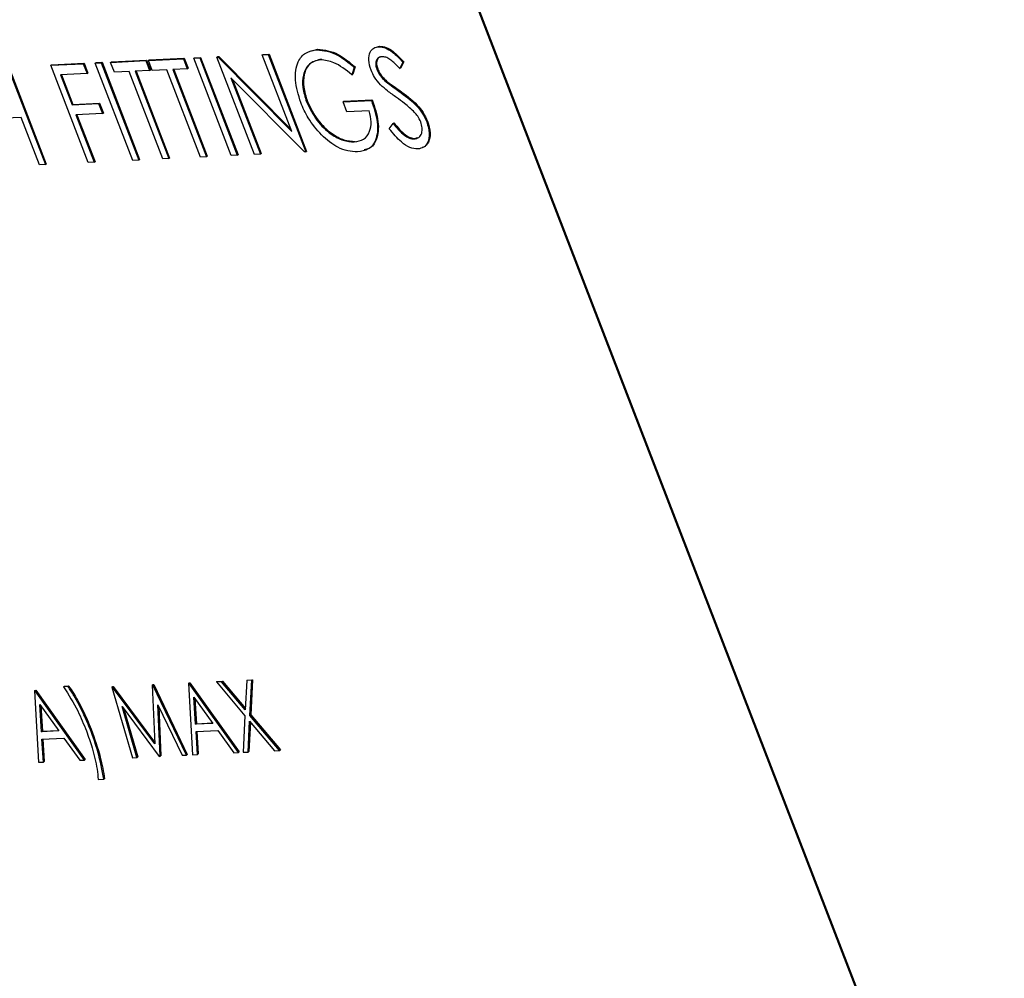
# Model space of a CAD drawing. Header units: inches. Extents: x 0.6 to 33.8, y 0 to 21.7.
# Tile 149 of 172: x 29.828 to 30.034, y 16.555 to 16.756. Entities that reach past the tile are written whole.
import ezdxf

# ---------------------------------------------------------------- set-up
doc = ezdxf.new("R2010")
doc.units = ezdxf.units.IN
doc.header["$MEASUREMENT"] = 0

msp = doc.modelspace()

# ---------------------------------------------------------------- linework, layer by layer
at = {"color": 7, "linetype": 'Continuous'}
for p, q in [((30.03356, 16.47282), (29.90693, 16.80093)), ((30.03373, 16.47292), (29.90711, 16.80103)), ((29.87836, 16.74827), (29.87853, 16.74838)), ((29.87836, 16.74827), (29.87961, 16.74833)), ((29.87853, 16.74838), (29.87979, 16.74844)), ((29.87961, 16.74833), (29.87979, 16.74844)), ((29.87961, 16.74833), (29.88747, 16.72797)), ((29.87979, 16.74844), (29.88765, 16.72807)), ((29.88874, 16.7491), (29.88998, 16.74947)), ((29.8898, 16.74936), (29.88998, 16.74947)), ((29.90228, 16.74991), (29.90294, 16.7501)), ((29.90276, 16.75), (29.90294, 16.7501)), ((29.83407, 16.74611), (29.84088, 16.74644)), ((29.83424, 16.74622), (29.84106, 16.74655)), ((29.84088, 16.74644), (29.84106, 16.74655)), ((29.84088, 16.74644), (29.84169, 16.74436)), ((29.84106, 16.74655), (29.84186, 16.74446)), ((29.84339, 16.74657), (29.84357, 16.74667)), ((29.84339, 16.74657), (29.84465, 16.74663)), ((29.85125, 16.7262), (29.84339, 16.74657)), ((29.84357, 16.74667), (29.84482, 16.74673)), ((29.84465, 16.74663), (29.84482, 16.74673)), ((29.84465, 16.74663), (29.8525, 16.72626)), ((29.84482, 16.74673), (29.85268, 16.72637)), ((29.84662, 16.74672), (29.85397, 16.74708)), ((29.84662, 16.74672), (29.84679, 16.74683)), ((29.84742, 16.74464), (29.84662, 16.74672)), ((29.84679, 16.74683), (29.85415, 16.74719)), ((29.85397, 16.74708), (29.85415, 16.74719)), ((29.85397, 16.74708), (29.85478, 16.74499)), ((29.85415, 16.74719), (29.85495, 16.7451)), ((29.85451, 16.74711), (29.86186, 16.74747)), ((29.85451, 16.74711), (29.85468, 16.74722)), ((29.85531, 16.74502), (29.85451, 16.74711)), ((29.85468, 16.74722), (29.86204, 16.74757)), ((29.86186, 16.74747), (29.86204, 16.74757)), ((29.86186, 16.74747), (29.86267, 16.74538)), ((29.86204, 16.74757), (29.86284, 16.74549)), ((29.86401, 16.74757), (29.86419, 16.74768)), ((29.86401, 16.74757), (29.86527, 16.74763)), ((29.87187, 16.72721), (29.86401, 16.74757)), ((29.86419, 16.74768), (29.86544, 16.74774)), ((29.86527, 16.74763), (29.86544, 16.74774)), ((29.86527, 16.74763), (29.87313, 16.72727)), ((29.86544, 16.74774), (29.8733, 16.72738)), ((29.86885, 16.74781), (29.86903, 16.74792)), ((29.86885, 16.74781), (29.86912, 16.74782)), ((29.87671, 16.72744), (29.86885, 16.74781)), ((29.86903, 16.74792), (29.86929, 16.74793)), ((29.86912, 16.74782), (29.86929, 16.74793)), ((29.86912, 16.74782), (29.88454, 16.73224)), ((29.86929, 16.74793), (29.88436, 16.73271)), ((29.88454, 16.73224), (29.87836, 16.74827)), ((29.90782, 16.74673), (29.90717, 16.74542)), ((29.90799, 16.74684), (29.90734, 16.74553)), ((29.90782, 16.74673), (29.90799, 16.74684)), ((29.8251, 16.74568), (29.83296, 16.72531)), ((29.82528, 16.74578), (29.83313, 16.72542)), ((29.83407, 16.74611), (29.83424, 16.74622)), ((29.84193, 16.72575), (29.83407, 16.74611)), ((29.84169, 16.74436), (29.83613, 16.74409)), ((29.84169, 16.74436), (29.84186, 16.74446)), ((29.85047, 16.74478), (29.84742, 16.74464)), ((29.85753, 16.72651), (29.85047, 16.74478)), ((29.85478, 16.74499), (29.85173, 16.74485)), ((29.85173, 16.74485), (29.85878, 16.72657)), ((29.85194, 16.74486), (29.85896, 16.72668)), ((29.85478, 16.74499), (29.85495, 16.7451)), ((29.85836, 16.74517), (29.85531, 16.74502)), ((29.86542, 16.72689), (29.85836, 16.74517)), ((29.86267, 16.74538), (29.85962, 16.74523)), ((29.85962, 16.74523), (29.86667, 16.72695)), ((29.85983, 16.74524), (29.86685, 16.72706)), ((29.86267, 16.74538), (29.86284, 16.74549)), ((29.89763, 16.74567), (29.89713, 16.74413)), ((29.89713, 16.74413), (29.8973, 16.74424)), ((29.8978, 16.74578), (29.8973, 16.74424)), ((29.89763, 16.74567), (29.8978, 16.74578)), ((29.90237, 16.74522), (29.90255, 16.74533)), ((29.90717, 16.74542), (29.90734, 16.74553)), ((29.83613, 16.74409), (29.83855, 16.73782)), ((29.83634, 16.7441), (29.83872, 16.73792)), ((29.88719, 16.72795), (29.8718, 16.7435)), ((29.8718, 16.7435), (29.87797, 16.72751)), ((29.87215, 16.74314), (29.87814, 16.72761)), ((29.90431, 16.74263), (29.90448, 16.74274)), ((29.90697, 16.7407), (29.90715, 16.74081)), ((29.83855, 16.73782), (29.8441, 16.73809)), ((29.83872, 16.73792), (29.84428, 16.7382)), ((29.8441, 16.73809), (29.84428, 16.7382)), ((29.8441, 16.73809), (29.84491, 16.736)), ((29.84428, 16.7382), (29.84509, 16.73611)), ((29.88763, 16.73844), (29.88781, 16.73855)), ((29.8953, 16.73846), (29.90122, 16.73875)), ((29.8953, 16.73846), (29.89547, 16.73856)), ((29.8961, 16.73637), (29.8953, 16.73846)), ((29.89547, 16.73856), (29.90139, 16.73885)), ((29.90122, 16.73875), (29.90139, 16.73885)), ((29.83855, 16.73782), (29.83872, 16.73792)), ((29.84491, 16.736), (29.83935, 16.73573)), ((29.84491, 16.736), (29.84509, 16.73611)), ((29.90077, 16.7366), (29.8961, 16.73637)), ((29.82788, 16.73517), (29.8207, 16.73482)), ((29.8317, 16.72525), (29.82788, 16.73517)), ((29.83935, 16.73573), (29.84318, 16.72581)), ((29.83956, 16.73574), (29.84336, 16.72591)), ((29.90496, 16.73282), (29.90575, 16.73391)), ((29.90575, 16.73391), (29.90592, 16.73402)), ((29.9128, 16.73429), (29.91298, 16.73439)), ((29.89762, 16.73006), (29.8978, 16.73017)), ((29.91013, 16.73067), (29.9103, 16.73078)), ((29.9103, 16.73078), (29.91089, 16.73098)), ((29.88747, 16.72797), (29.88719, 16.72795)), ((29.88747, 16.72797), (29.88765, 16.72807)), ((29.84318, 16.72581), (29.84193, 16.72575)), ((29.84318, 16.72581), (29.84336, 16.72591)), ((29.8525, 16.72626), (29.85125, 16.7262)), ((29.8525, 16.72626), (29.85268, 16.72637)), ((29.85878, 16.72657), (29.85753, 16.72651)), ((29.85878, 16.72657), (29.85896, 16.72668)), ((29.86667, 16.72695), (29.86542, 16.72689)), ((29.86667, 16.72695), (29.86685, 16.72706)), ((29.87313, 16.72727), (29.87187, 16.72721)), ((29.87313, 16.72727), (29.8733, 16.72738)), ((29.87797, 16.72751), (29.87671, 16.72744)), ((29.87797, 16.72751), (29.87814, 16.72761)), ((29.83296, 16.72531), (29.8317, 16.72525)), ((29.83296, 16.72531), (29.83313, 16.72542)), ((29.85534, 16.61631), (29.85552, 16.61642)), ((29.85547, 16.61632), (29.85565, 16.61642)), ((29.85552, 16.61642), (29.85565, 16.61642)), ((29.85565, 16.61642), (29.86266, 16.60178)), ((29.8629, 16.61668), (29.86308, 16.61678)), ((29.8629, 16.61668), (29.86378, 16.60174)), ((29.86303, 16.61668), (29.8629, 16.61668)), ((29.86303, 16.61668), (29.8632, 16.61679)), ((29.87337, 16.6022), (29.86303, 16.61668)), ((29.86308, 16.61678), (29.8632, 16.61679)), ((29.8632, 16.61679), (29.87354, 16.60231)), ((29.86879, 16.61697), (29.86897, 16.61707)), ((29.86984, 16.61702), (29.86879, 16.61697)), ((29.86879, 16.61697), (29.87474, 16.60991)), ((29.86897, 16.61707), (29.87001, 16.61712)), ((29.86984, 16.61702), (29.87001, 16.61712)), ((29.87481, 16.61113), (29.86984, 16.61702)), ((29.87001, 16.61712), (29.87482, 16.61142)), ((29.87513, 16.61727), (29.87481, 16.61113)), ((29.87513, 16.61727), (29.8753, 16.61738)), ((29.87617, 16.61733), (29.87513, 16.61727)), ((29.8753, 16.61738), (29.87635, 16.61743)), ((29.87579, 16.60996), (29.87617, 16.61733)), ((29.87635, 16.61743), (29.87596, 16.61007)), ((29.87617, 16.61733), (29.87635, 16.61743)), ((29.83065, 16.61511), (29.83083, 16.61521)), ((29.83065, 16.61511), (29.83154, 16.60016)), ((29.83078, 16.61511), (29.83065, 16.61511)), ((29.83078, 16.61511), (29.83096, 16.61522)), ((29.84112, 16.60063), (29.83078, 16.61511)), ((29.83083, 16.61521), (29.83096, 16.61522)), ((29.83096, 16.61522), (29.8413, 16.60074)), ((29.83678, 16.61598), (29.83696, 16.61609)), ((29.83769, 16.61602), (29.83678, 16.61598)), ((29.83696, 16.61609), (29.83786, 16.61613)), ((29.83769, 16.61602), (29.83786, 16.61613)), ((29.84688, 16.6159), (29.84705, 16.616)), ((29.84688, 16.6159), (29.85122, 16.60112)), ((29.84701, 16.6159), (29.84688, 16.6159)), ((29.84701, 16.6159), (29.84718, 16.61601)), ((29.85584, 16.60404), (29.84701, 16.6159)), ((29.84705, 16.616), (29.84718, 16.61601)), ((29.84718, 16.61601), (29.85582, 16.6044)), ((29.85547, 16.61632), (29.85534, 16.61631)), ((29.85534, 16.61631), (29.85584, 16.60404)), ((29.86249, 16.60167), (29.85547, 16.61632)), ((29.8644, 16.60811), (29.86406, 16.61381)), ((29.86406, 16.61381), (29.86801, 16.60828)), ((29.86426, 16.61354), (29.86458, 16.60821)), ((29.83215, 16.60653), (29.83181, 16.61224)), ((29.83181, 16.61224), (29.83576, 16.60671)), ((29.83201, 16.61196), (29.83233, 16.60664)), ((29.84901, 16.61182), (29.85676, 16.60139)), ((29.85213, 16.60117), (29.84901, 16.61182)), ((29.84935, 16.61136), (29.85231, 16.60127)), ((29.85653, 16.61216), (29.86158, 16.60163)), ((29.85697, 16.6014), (29.85653, 16.61216)), ((29.85672, 16.61176), (29.85714, 16.60151)), ((29.86801, 16.60828), (29.8644, 16.60811)), ((29.8644, 16.60811), (29.86458, 16.60821)), ((29.86458, 16.60821), (29.86794, 16.60838)), ((29.87474, 16.60991), (29.87434, 16.60225)), ((29.87539, 16.6023), (29.87572, 16.60875)), ((29.87588, 16.60856), (29.87556, 16.60241)), ((29.87572, 16.60875), (29.88093, 16.60257)), ((29.87579, 16.60996), (29.87596, 16.61007)), ((29.88198, 16.60262), (29.87579, 16.60996)), ((29.87596, 16.61007), (29.88216, 16.60273)), ((29.83576, 16.60671), (29.83215, 16.60653)), ((29.83215, 16.60653), (29.83233, 16.60664)), ((29.83233, 16.60664), (29.8357, 16.6068)), ((29.84238, 16.60695), (29.84255, 16.60706)), ((29.86449, 16.60657), (29.86907, 16.6068)), ((29.86477, 16.60178), (29.86449, 16.60657)), ((29.86467, 16.60658), (29.86495, 16.60189)), ((29.86907, 16.6068), (29.87238, 16.60216)), ((29.83224, 16.605), (29.83682, 16.60522)), ((29.83253, 16.60021), (29.83224, 16.605)), ((29.83242, 16.60501), (29.8327, 16.60032)), ((29.83682, 16.60522), (29.84014, 16.60058)), ((29.87238, 16.60216), (29.87337, 16.6022)), ((29.87337, 16.6022), (29.87354, 16.60231)), ((29.87434, 16.60225), (29.87539, 16.6023)), ((29.87539, 16.6023), (29.87556, 16.60241)), ((29.88093, 16.60257), (29.88198, 16.60262)), ((29.88198, 16.60262), (29.88216, 16.60273)), ((29.83154, 16.60016), (29.83253, 16.60021)), ((29.83253, 16.60021), (29.8327, 16.60032)), ((29.84014, 16.60058), (29.84112, 16.60063)), ((29.84112, 16.60063), (29.8413, 16.60074)), ((29.85122, 16.60112), (29.85213, 16.60117)), ((29.85213, 16.60117), (29.85231, 16.60127)), ((29.85676, 16.60139), (29.85697, 16.6014)), ((29.85697, 16.6014), (29.85714, 16.60151)), ((29.86158, 16.60163), (29.86249, 16.60167)), ((29.86249, 16.60167), (29.86266, 16.60178)), ((29.86378, 16.60174), (29.86477, 16.60178)), ((29.86477, 16.60178), (29.86495, 16.60189)), ((29.84402, 16.59655), (29.84518, 16.5966)), ((29.84518, 16.5966), (29.84536, 16.59671))]:
    msp.add_line(p, q, dxfattribs=at)
for points, knots in [([(29.88641, 16.7383), (29.88593, 16.7399), (29.88497, 16.74311), (29.8856, 16.74679), (29.88733, 16.74893), (29.88898, 16.74922), (29.8898, 16.74936)], [0, 0, 0, 0, 0.27959, 0.559072, 0.779411, 1, 1, 1, 1]), ([(29.8898, 16.74936), (29.89123, 16.74919), (29.89378, 16.74887), (29.89645, 16.74665), (29.89763, 16.74567)], [0, 0, 0, 0, 0.558579, 1, 1, 1, 1]), ([(29.88998, 16.74947), (29.8914, 16.74929), (29.89395, 16.74898), (29.89662, 16.74676), (29.8978, 16.74578)], [0, 0, 0, 0, 0.558579, 1, 1, 1, 1]), ([(29.90115, 16.74507), (29.90093, 16.7458), (29.90049, 16.74725), (29.90084, 16.74887), (29.90165, 16.74979), (29.90239, 16.74993), (29.90276, 16.75)], [0, 0, 0, 0, 0.2795526, 0.5587984, 0.7793777, 1, 1, 1, 1]), ([(29.90276, 16.75), (29.90321, 16.74995), (29.90412, 16.74987), (29.90593, 16.74874), (29.9071, 16.74749), (29.90782, 16.74673)], [0, 0, 0, 0, 0.27975, 0.559501, 1, 1, 1, 1]), ([(29.90294, 16.7501), (29.90339, 16.75006), (29.9043, 16.74998), (29.90611, 16.74885), (29.90728, 16.7476), (29.90799, 16.74684)], [0, 0, 0, 0, 0.2797499, 0.5595012, 1, 1, 1, 1]), ([(29.89057, 16.74727), (29.88974, 16.74707), (29.88809, 16.74667), (29.88687, 16.7444), (29.88669, 16.74149), (29.88732, 16.73946), (29.88763, 16.73844)], [0, 0, 0, 0, 0.2798474, 0.5595549, 0.7798473, 1, 1, 1, 1]), ([(29.89074, 16.74738), (29.88992, 16.74718), (29.88827, 16.74678), (29.88704, 16.7445), (29.88687, 16.7416), (29.88749, 16.73957), (29.88781, 16.73855)], [0, 0, 0, 0, 0.2798474, 0.5595549, 0.7798473, 1, 1, 1, 1]), ([(29.89713, 16.74413), (29.89586, 16.74513), (29.8936, 16.7469), (29.89149, 16.74716), (29.89057, 16.74727)], [0, 0, 0, 0, 0.55984, 1, 1, 1, 1]), ([(29.90343, 16.7479), (29.90315, 16.74785), (29.90261, 16.74776), (29.90217, 16.74709), (29.90206, 16.7462), (29.90227, 16.74555), (29.90237, 16.74522)], [0, 0, 0, 0, 0.280274, 0.559931, 0.77992, 1, 1, 1, 1]), ([(29.90313, 16.74786), (29.90303, 16.74784), (29.90267, 16.74776), (29.90236, 16.74719), (29.90224, 16.74631), (29.90244, 16.74565), (29.90255, 16.74533)], [0, 0, 0, 0, 0.1283893, 0.467063, 0.7334762, 1, 1, 1, 1]), ([(29.90717, 16.74542), (29.90676, 16.74585), (29.90608, 16.74655), (29.90509, 16.74739), (29.90421, 16.74785), (29.90369, 16.74788), (29.90343, 16.7479)], [0, 0, 0, 0, 0.340409, 0.560482, 0.78018, 1, 1, 1, 1]), ([(29.90313, 16.74201), (29.90268, 16.74253), (29.90187, 16.74345), (29.90137, 16.74458), (29.90115, 16.74507)], [0, 0, 0, 0, 0.55984, 1, 1, 1, 1]), ([(29.90237, 16.74522), (29.9025, 16.74494), (29.90275, 16.74437), (29.90341, 16.74345), (29.90397, 16.74294), (29.90431, 16.74263)], [0, 0, 0, 0, 0.279946, 0.559774, 1, 1, 1, 1]), ([(29.90255, 16.74533), (29.90267, 16.74504), (29.90292, 16.74448), (29.90359, 16.74356), (29.90414, 16.74305), (29.90448, 16.74274)], [0, 0, 0, 0, 0.2799464, 0.5597741, 1, 1, 1, 1]), ([(29.90431, 16.74263), (29.9048, 16.74226), (29.90569, 16.7416), (29.90658, 16.74097), (29.90697, 16.7407)], [0, 0, 0, 0, 0.559906, 1, 1, 1, 1]), ([(29.90448, 16.74274), (29.90498, 16.74237), (29.90586, 16.7417), (29.90675, 16.74108), (29.90715, 16.74081)], [0, 0, 0, 0, 0.559906, 1, 1, 1, 1]), ([(29.90649, 16.73935), (29.90585, 16.7398), (29.90471, 16.7406), (29.90361, 16.74158), (29.90313, 16.74201)], [0, 0, 0, 0, 0.560413, 1, 1, 1, 1]), ([(29.90697, 16.7407), (29.90821, 16.7398), (29.90994, 16.73854), (29.91193, 16.73614), (29.91251, 16.7349), (29.9128, 16.73429)], [0, 0, 0, 0, 0.560115, 0.780284, 1, 1, 1, 1]), ([(29.90715, 16.74081), (29.90839, 16.7399), (29.91012, 16.73864), (29.9121, 16.73624), (29.91269, 16.73501), (29.91298, 16.73439)], [0, 0, 0, 0, 0.560115, 0.780284, 1, 1, 1, 1]), ([(29.89077, 16.73152), (29.88977, 16.73266), (29.88798, 16.73469), (29.88689, 16.7372), (29.88641, 16.7383)], [0, 0, 0, 0, 0.559317, 1, 1, 1, 1]), ([(29.88763, 16.73844), (29.88829, 16.7371), (29.88962, 16.73442), (29.89257, 16.73167), (29.89534, 16.73021), (29.89686, 16.73011), (29.89762, 16.73006)], [0, 0, 0, 0, 0.279061, 0.558584, 0.779236, 1, 1, 1, 1]), ([(29.88781, 16.73855), (29.88847, 16.73721), (29.8898, 16.73453), (29.89275, 16.73177), (29.89551, 16.73031), (29.89703, 16.73021), (29.8978, 16.73017)], [0, 0, 0, 0, 0.279061, 0.558584, 0.779236, 1, 1, 1, 1]), ([(29.90122, 16.73875), (29.90172, 16.73721), (29.90273, 16.73413), (29.90237, 16.73041), (29.90071, 16.72833), (29.89911, 16.72809), (29.89832, 16.72797)], [0, 0, 0, 0, 0.280351, 0.559367, 0.779371, 1, 1, 1, 1]), ([(29.90139, 16.73885), (29.9019, 16.73731), (29.90292, 16.73422), (29.90252, 16.73055), (29.90121, 16.72871), (29.90008, 16.72849), (29.89973, 16.72842)], [0, 0, 0, 0, 0.319158, 0.636796, 0.887253, 1, 1, 1, 1]), ([(29.91026, 16.73623), (29.90957, 16.73688), (29.90834, 16.73804), (29.90705, 16.73895), (29.90649, 16.73935)], [0, 0, 0, 0, 0.559496, 1, 1, 1, 1]), ([(29.89762, 16.73006), (29.89831, 16.73018), (29.89969, 16.73041), (29.90088, 16.73201), (29.9013, 16.73416), (29.90094, 16.73579), (29.90077, 16.7366)], [0, 0, 0, 0, 0.280254, 0.559912, 0.779941, 1, 1, 1, 1]), ([(29.91154, 16.73425), (29.91134, 16.73466), (29.911, 16.73538), (29.91049, 16.73597), (29.91026, 16.73623)], [0, 0, 0, 0, 0.55899, 1, 1, 1, 1]), ([(29.90575, 16.73391), (29.90652, 16.733), (29.9076, 16.73174), (29.90918, 16.73076), (29.90981, 16.7307), (29.91013, 16.73067)], [0, 0, 0, 0, 0.559321, 0.779782, 1, 1, 1, 1]), ([(29.90592, 16.73402), (29.9067, 16.73311), (29.90778, 16.73184), (29.90936, 16.73087), (29.90999, 16.73081), (29.9103, 16.73078)], [0, 0, 0, 0, 0.559321, 0.779782, 1, 1, 1, 1]), ([(29.91013, 16.73067), (29.91048, 16.73074), (29.91119, 16.73089), (29.91179, 16.73176), (29.91192, 16.73296), (29.91166, 16.73382), (29.91154, 16.73425)], [0, 0, 0, 0, 0.280276, 0.560148, 0.780153, 1, 1, 1, 1]), ([(29.9128, 16.73429), (29.91305, 16.73345), (29.91353, 16.73177), (29.9131, 16.72995), (29.91222, 16.72881), (29.91136, 16.72866), (29.91093, 16.72858)], [0, 0, 0, 0, 0.279183, 0.559085, 0.779446, 1, 1, 1, 1]), ([(29.91298, 16.73439), (29.91322, 16.73355), (29.91371, 16.73187), (29.91326, 16.73008), (29.91259, 16.72908), (29.91202, 16.72895), (29.91186, 16.72891)], [0, 0, 0, 0, 0.323337, 0.647507, 0.902719, 1, 1, 1, 1]), ([(29.91093, 16.72858), (29.91039, 16.72863), (29.90929, 16.72873), (29.90711, 16.73019), (29.90578, 16.73182), (29.90496, 16.73282)], [0, 0, 0, 0, 0.27988, 0.559666, 1, 1, 1, 1]), ([(29.89832, 16.72797), (29.89694, 16.72808), (29.89449, 16.72827), (29.89191, 16.73053), (29.89077, 16.73152)], [0, 0, 0, 0, 0.559617, 1, 1, 1, 1]), ([(29.83678, 16.61598), (29.83782, 16.6143), (29.83967, 16.61131), (29.84097, 16.60813), (29.84154, 16.60673)], [0, 0, 0, 0, 0.559594, 1, 1, 1, 1]), ([(29.84238, 16.60695), (29.84194, 16.60801), (29.84123, 16.60976), (29.84004, 16.61214), (29.83895, 16.61414), (29.83811, 16.6154), (29.83769, 16.61602)], [0, 0, 0, 0, 0.339986, 0.560031, 0.780045, 1, 1, 1, 1]), ([(29.83786, 16.61613), (29.8385, 16.61515), (29.83955, 16.61353), (29.84077, 16.61115), (29.84173, 16.60912), (29.84228, 16.60774), (29.84255, 16.60706)], [0, 0, 0, 0, 0.339732, 0.559813, 0.779905, 1, 1, 1, 1]), ([(29.84154, 16.60673), (29.84196, 16.60555), (29.84267, 16.6036), (29.84335, 16.60093), (29.84382, 16.59868), (29.84395, 16.59726), (29.84402, 16.59655)], [0, 0, 0, 0, 0.339966, 0.560012, 0.780038, 1, 1, 1, 1]), ([(29.84518, 16.5966), (29.84484, 16.59851), (29.84422, 16.6019), (29.84294, 16.60541), (29.84238, 16.60695)], [0, 0, 0, 0, 0.559732, 1, 1, 1, 1]), ([(29.84255, 16.60706), (29.84326, 16.60509), (29.84451, 16.60158), (29.8451, 16.5982), (29.84536, 16.59671)], [0, 0, 0, 0, 0.559987, 1, 1, 1, 1])]:
    msp.add_open_spline(points, degree=3, knots=knots, dxfattribs=at)

doc.saveas('drawing.dxf')
